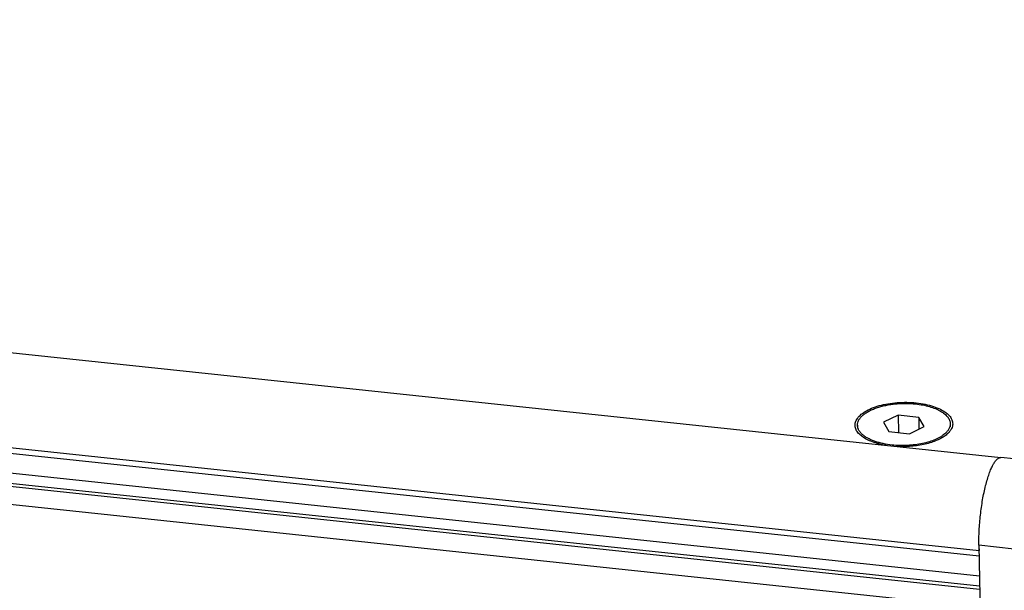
# Model space of a CAD drawing. Header units: millimetres. Extents: x -6552 to -4132, y 482 to 1483.
# Tile 51 of 80: x -5768 to -5688, y 997 to 1044. Entities that reach past the tile are written whole.
import ezdxf

# ---------------------------------------------------------------- set-up
doc = ezdxf.new("R2010")
doc.units = ezdxf.units.MM
doc.header["$LTSCALE"] = 16.335
doc.layers.get('0').update_dxf_attribs({"linetype": 'CONTINUOUS'})
doc.layers.add('02___PRT_ALL_AXES', color=7, linetype='CONTINUOUS')
doc.layers.add('AXES', color=7, linetype='CONTINUOUS')

msp = doc.modelspace()

# ---------------------------------------------------------------- linework, layer by layer
at = {"color": 7, "linetype": 'Continuous'}
for p, q in [((-6028.156, 1036.276), (-5689.742, 1000.43)), ((-6028.009, 1035.808), (-5689.741, 999.977)), ((-5689.712, 998.33), (-6027.25, 1034.083)), ((-5689.698, 997.504), (-6027.175, 1033.251)), ((-6027.024, 1033.001), (-5689.694, 997.27)), ((-6026.768, 1031.5), (-5689.669, 995.793)), ((-5696.36, 1011.493), (-5697.579, 1010.917)), ((-5694.685, 1011.315), (-5696.36, 1011.493)), ((-5696.36, 1011.493), (-5696.336, 1010.082)), ((-5694.23, 1010.563), (-5694.685, 1011.315)), ((-5694.685, 1011.315), (-5694.669, 1010.356)), ((-5697.579, 1010.917), (-5697.124, 1010.165)), ((-5695.449, 1009.988), (-5694.23, 1010.563)), ((-5697.124, 1010.165), (-5695.449, 1009.988)), ((-5685.055, 1007.726), (-5687.955, 1008.033)), ((-5686.855, 1000.541), (-5689.756, 1000.848)), ((-5689.756, 1000.848), (-5688.65, 936.704))]:
    msp.add_line(p, q, dxfattribs=at)
for centre, radius, start, end in [((-5693.504, 1011.264), 1.743, 315.63875, 316.79433), ((-5687.984, 1007.761), 0.273, 83.96826, 85.34486), ((-5675.531, 1001.091), 14.227, 180.97762, 182.66353)]:
    msp.add_arc(centre, radius, start, end, dxfattribs=at)
for points, knots in [([(-5699.772, 1011.15), (-5699.7, 1011.275), (-5699.492, 1011.52), (-5699.072, 1011.824), (-5698.537, 1012.087), (-5697.904, 1012.299), (-5697.196, 1012.453), (-5696.439, 1012.544), (-5695.663, 1012.568), (-5694.895, 1012.523), (-5694.166, 1012.412), (-5693.502, 1012.239), (-5692.927, 1012.01), (-5692.461, 1011.733), (-5692.12, 1011.415), (-5691.949, 1011.11), (-5691.902, 1010.863), (-5691.908, 1010.617), (-5691.975, 1010.439), (-5692.037, 1010.33)], [0, 0, 0, 0, 0.045951, 0.100378, 0.163586, 0.234664, 0.311944, 0.393281, 0.476254, 0.558336, 0.63706, 0.710178, 0.775855, 0.832922, 0.881258, 0.922404, 0.941485, 0.960361, 1, 1, 1, 1]), ([(-5699.551, 1009.944), (-5699.637, 1010.03), (-5699.785, 1010.21), (-5699.91, 1010.526), (-5699.908, 1010.854), (-5699.827, 1011.055), (-5699.772, 1011.15)], [0, 0, 0, 0, 0.27616, 0.520211, 0.753127, 1, 1, 1, 1]), ([(-5692.037, 1010.33), (-5692.05, 1010.308), (-5692.108, 1010.215), (-5692.177, 1010.13), (-5692.233, 1010.07)], [0, 0, 0, 0, 0.238389, 1, 1, 1, 1]), ([(-5699.33, 1009.756), (-5699.351, 1009.771), (-5699.427, 1009.829), (-5699.5, 1009.893), (-5699.551, 1009.944)], [0, 0, 0, 0, 0.259761, 1, 1, 1, 1]), ([(-5697.354, 1009.028), (-5697.552, 1009.06), (-5697.933, 1009.138), (-5698.467, 1009.3), (-5698.934, 1009.501), (-5699.21, 1009.666), (-5699.33, 1009.756)], [0, 0, 0, 0, 0.284038, 0.547995, 0.78755, 1, 1, 1, 1]), ([(-5692.447, 1009.875), (-5692.553, 1009.791), (-5692.792, 1009.632), (-5693.197, 1009.432), (-5693.661, 1009.259), (-5694.361, 1009.068), (-5695.308, 1008.927), (-5696.086, 1008.914), (-5696.48, 1008.935)], [0, 0, 0, 0, 0.096121, 0.203466, 0.321129, 0.447625, 0.719068, 1, 1, 1, 1]), ([(-5692.258, 1010.045), (-5692.272, 1010.03), (-5692.332, 1009.97), (-5692.397, 1009.915), (-5692.447, 1009.875)], [0, 0, 0, 0, 0.241721, 1, 1, 1, 1]), ([(-5689.756, 1000.848), (-5689.763, 1001.25), (-5689.745, 1002.078), (-5689.641, 1003.323), (-5689.466, 1004.553), (-5689.265, 1005.527), (-5689.073, 1006.235), (-5688.925, 1006.696), (-5688.769, 1007.098), (-5688.61, 1007.435), (-5688.449, 1007.701), (-5688.307, 1007.872), (-5688.193, 1007.964), (-5688.113, 1008.009), (-5688.033, 1008.034), (-5687.98, 1008.036), (-5687.955, 1008.033)], [0, 0, 0, 0, 0.157341, 0.323845, 0.489204, 0.643176, 0.712934, 0.77647, 0.832912, 0.881583, 0.922075, 0.954418, 0.967787, 0.979557, 0.990113, 1, 1, 1, 1])]:
    msp.add_open_spline(points, degree=3, knots=knots, dxfattribs=at)
at = {"layer": '02___PRT_ALL_AXES', "color": 7, "linetype": 'Continuous'}
msp.add_line((-6026.369, 1043.879), (-5687.955, 1008.033), dxfattribs=at)
at = {"layer": 'AXES', "color": 7, "linetype": 'Continuous'}
for p, q in [((-5699.704, 1010.675), (-5699.7, 1010.407)), ((-5692.105, 1010.806), (-5692.101, 1010.538))]:
    msp.add_line(p, q, dxfattribs=at)
for points, knots in [([(-5699.704, 1010.675), (-5699.705, 1010.708), (-5699.702, 1010.774), (-5699.678, 1010.909), (-5699.616, 1011.078), (-5699.492, 1011.271), (-5699.322, 1011.456), (-5699.108, 1011.631), (-5698.852, 1011.794), (-5698.558, 1011.944), (-5698.23, 1012.077), (-5697.872, 1012.194), (-5697.488, 1012.291), (-5697.083, 1012.368), (-5696.519, 1012.443), (-5695.8, 1012.481), (-5695.223, 1012.452), (-5694.937, 1012.422)], [0, 0, 0, 0, 0.018055, 0.036337, 0.074358, 0.115582, 0.161009, 0.211197, 0.266344, 0.326374, 0.390997, 0.459766, 0.532108, 0.607358, 0.684779, 0.842903, 1, 1, 1, 1]), ([(-5694.937, 1012.422), (-5694.741, 1012.401), (-5694.362, 1012.346), (-5693.821, 1012.22), (-5693.406, 1012.08), (-5693.107, 1011.949), (-5692.907, 1011.844), (-5692.727, 1011.733), (-5692.567, 1011.614), (-5692.43, 1011.49), (-5692.315, 1011.36), (-5692.224, 1011.226), (-5692.158, 1011.088), (-5692.116, 1010.948), (-5692.106, 1010.853), (-5692.105, 1010.806)], [0, 0, 0, 0, 0.16899, 0.328642, 0.476074, 0.544512, 0.609141, 0.669848, 0.72661, 0.779516, 0.828792, 0.87482, 0.918169, 0.95959, 1, 1, 1, 1]), ([(-5699.242, 1009.869), (-5699.312, 1009.927), (-5699.439, 1010.046), (-5699.565, 1010.217), (-5699.636, 1010.358), (-5699.674, 1010.462), (-5699.698, 1010.568), (-5699.704, 1010.639), (-5699.704, 1010.675)], [0, 0, 0, 0, 0.285236, 0.541971, 0.661723, 0.777062, 0.889323, 1, 1, 1, 1]), ([(-5692.105, 1010.806), (-5692.105, 1010.77), (-5692.108, 1010.699), (-5692.128, 1010.592), (-5692.163, 1010.486), (-5692.229, 1010.343), (-5692.35, 1010.167), (-5692.473, 1010.044), (-5692.542, 1009.983)], [0, 0, 0, 0, 0.110632, 0.222854, 0.338164, 0.457903, 0.714663, 1, 1, 1, 1]), ([(-5696.873, 1009.059), (-5697.115, 1009.084), (-5697.472, 1009.139), (-5697.928, 1009.249), (-5698.244, 1009.345), (-5698.536, 1009.455), (-5698.801, 1009.579), (-5699.036, 1009.715), (-5699.177, 1009.817), (-5699.242, 1009.869)], [0, 0, 0, 0, 0.288733, 0.425528, 0.555941, 0.679133, 0.79445, 0.901459, 1, 1, 1, 1]), ([(-5692.542, 1009.983), (-5692.593, 1009.938), (-5692.704, 1009.85), (-5692.887, 1009.73), (-5693.092, 1009.616), (-5693.398, 1009.471), (-5693.826, 1009.315), (-5694.383, 1009.171), (-5694.983, 1009.071), (-5695.608, 1009.016), (-5696.242, 1009.009), (-5696.664, 1009.036), (-5696.873, 1009.059)], [0, 0, 0, 0, 0.045204, 0.093635, 0.145267, 0.199999, 0.317995, 0.445765, 0.580813, 0.720268, 0.86104, 1, 1, 1, 1])]:
    msp.add_open_spline(points, degree=3, knots=knots, dxfattribs=at)

doc.saveas('drawing.dxf')
